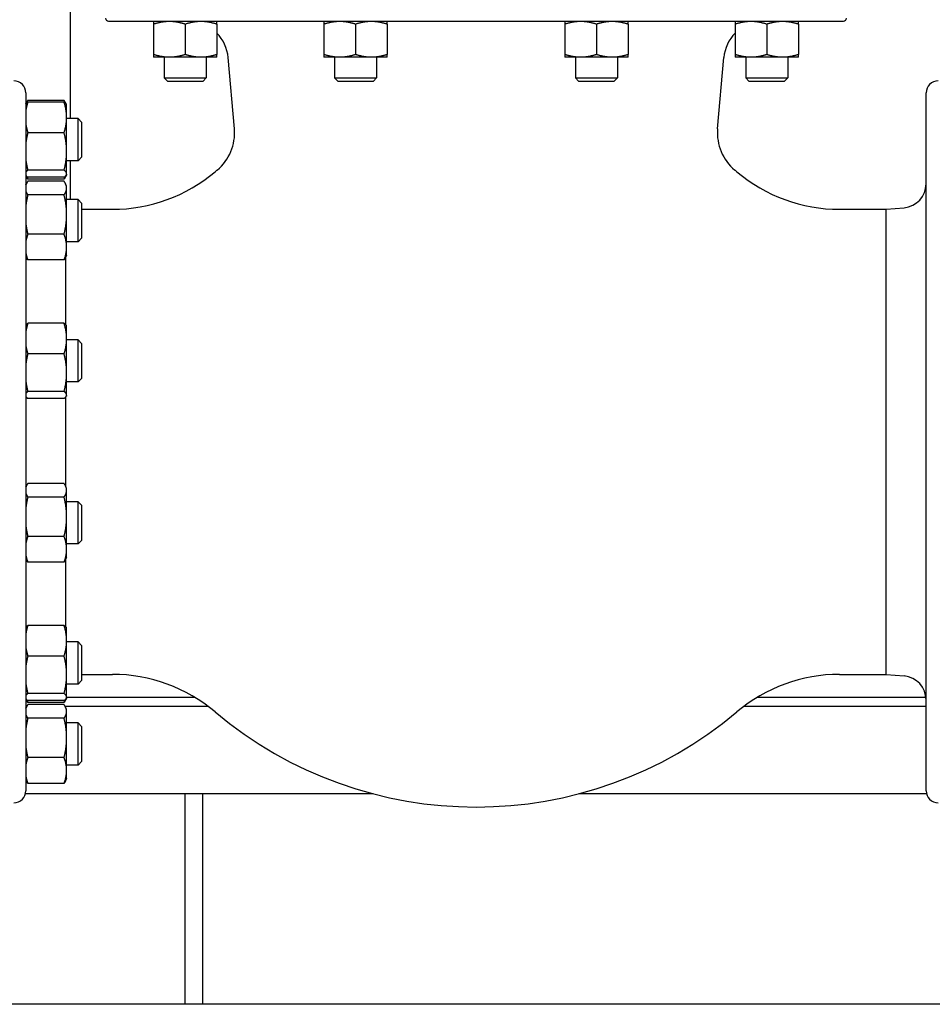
# Model space of a CAD drawing. Header units: inches. Extents: x 24 to 1128, y -94 to 748.
# Tile 75 of 256: x 279 to 298, y 292 to 313. Entities that reach past the tile are written whole.
import ezdxf

# ---------------------------------------------------------------- set-up
doc = ezdxf.new("R2010")
doc.units = ezdxf.units.IN
doc.header["$LTSCALE"] = 32
doc.header["$MEASUREMENT"] = 0
doc.layers.add('Visible (ANSI)', color=7, linetype='Continuous', lineweight=30)

msp = doc.modelspace()

# ---------------------------------------------------------------- linework, layer by layer
at = {"layer": 'Visible (ANSI)'}
for p, q in [((279.82561, 310.65389), (279.82561, 323.12537)), ((280.61902, 312.67837), (295.88502, 312.67837)), ((281.55551, 312.61978), (281.55551, 311.98697)), ((282.21151, 312.61978), (282.21151, 311.98697)), ((282.86751, 312.61978), (282.86751, 311.98697)), ((285.09396, 312.61978), (285.09396, 311.98697)), ((285.74996, 312.61978), (285.74996, 311.98697)), ((286.40596, 312.61978), (286.40596, 311.98697)), ((290.09808, 312.61978), (290.09808, 311.98697)), ((290.75408, 312.61978), (290.75408, 311.98697)), ((291.41008, 312.61978), (291.41008, 311.98697)), ((293.63653, 312.61978), (293.63653, 311.98697)), ((294.29253, 312.61978), (294.29253, 311.98697)), ((294.94853, 312.61978), (294.94853, 311.98697)), ((281.88351, 311.92837), (281.55551, 311.92837)), ((281.77401, 311.92837), (281.77401, 311.50002)), ((282.53951, 311.92837), (281.88351, 311.92837)), ((282.86751, 311.92837), (282.53951, 311.92837)), ((282.64901, 311.92837), (282.64901, 311.50002)), ((283.23279, 310.44074), (283.10307, 311.92345)), ((285.42196, 311.92837), (285.09396, 311.92837)), ((285.31246, 311.92837), (285.31246, 311.50002)), ((286.07796, 311.92837), (285.42196, 311.92837)), ((286.40596, 311.92837), (286.07796, 311.92837)), ((286.18746, 311.92837), (286.18746, 311.50002)), ((290.42608, 311.92837), (290.09808, 311.92837)), ((290.31658, 311.92837), (290.31658, 311.50002)), ((291.08208, 311.92837), (290.42608, 311.92837)), ((291.41008, 311.92837), (291.08208, 311.92837)), ((291.19158, 311.92837), (291.19158, 311.50002)), ((293.27125, 310.44074), (293.40097, 311.92345)), ((293.96453, 311.92837), (293.63653, 311.92837)), ((293.85503, 311.92837), (293.85503, 311.50002)), ((294.62053, 311.92837), (293.96453, 311.92837)), ((294.94853, 311.92837), (294.62053, 311.92837)), ((294.73003, 311.92837), (294.73003, 311.50002)), ((281.84016, 311.43387), (281.77401, 311.50002)), ((281.77401, 311.50002), (282.64901, 311.50002)), ((281.84016, 311.43387), (282.58286, 311.43387)), ((282.58286, 311.43387), (282.64901, 311.50002)), ((285.37861, 311.43387), (285.31246, 311.50002)), ((285.31246, 311.50002), (286.18746, 311.50002)), ((285.37861, 311.43387), (286.12131, 311.43387)), ((286.12131, 311.43387), (286.18746, 311.50002)), ((290.38273, 311.43387), (290.31658, 311.50002)), ((290.31658, 311.50002), (291.19158, 311.50002)), ((290.38273, 311.43387), (291.12543, 311.43387)), ((291.12543, 311.43387), (291.19158, 311.50002)), ((293.92118, 311.43387), (293.85503, 311.50002)), ((293.85503, 311.50002), (294.73003, 311.50002)), ((293.92118, 311.43387), (294.66388, 311.43387)), ((294.66388, 311.43387), (294.73003, 311.50002)), ((278.90202, 311.18787), (278.90202, 296.68787)), ((279.69615, 311.03382), (278.94089, 311.03382)), ((279.69615, 310.99692), (278.94089, 310.99692)), ((297.60202, 296.68787), (297.60202, 311.18787)), ((278.90202, 310.96327), (278.91037, 310.98118)), ((279.74277, 310.94665), (279.72667, 310.98118)), ((279.74802, 310.93539), (279.74277, 310.94665)), ((279.74802, 310.67927), (279.74802, 310.93539)), ((279.74802, 309.97135), (279.74802, 310.67927)), ((279.9851, 310.65389), (279.74802, 310.65389)), ((280.05802, 310.58098), (279.9851, 310.65389)), ((279.9851, 309.77889), (279.9851, 310.65389)), ((280.05802, 310.58098), (280.05802, 309.85181)), ((279.69615, 310.36161), (278.94089, 310.36161)), ((279.74802, 309.50848), (279.74802, 309.97135)), ((279.9851, 309.77889), (279.74802, 309.77889)), ((279.82561, 308.97157), (279.82561, 309.77889)), ((280.05802, 309.85181), (279.9851, 309.77889)), ((279.69615, 309.58109), (278.94089, 309.58109)), ((278.90202, 309.46951), (278.91037, 309.45161)), ((279.69615, 309.43587), (278.94089, 309.43587)), ((279.69615, 309.39896), (278.94089, 309.39896)), ((279.69615, 309.3515), (278.94089, 309.3515)), ((279.74277, 309.48613), (279.72667, 309.45161)), ((279.74802, 309.49739), (279.74277, 309.48613)), ((279.74802, 309.49739), (279.74802, 309.50848)), ((278.90202, 309.28095), (278.91037, 309.29886)), ((279.74802, 309.25307), (279.72667, 309.29886)), ((279.74802, 309.21002), (279.74802, 309.25307)), ((279.74802, 308.65983), (279.74802, 309.21002)), ((279.69615, 309.06855), (278.94089, 309.06855)), ((279.9851, 308.97157), (279.74802, 308.97157)), ((280.05802, 308.89865), (279.9851, 308.97157)), ((279.9851, 308.09657), (279.9851, 308.97157)), ((280.05802, 308.89865), (280.05802, 308.16949)), ((280.05802, 308.76969), (280.70054, 308.76969)), ((295.8035, 308.76969), (296.77502, 308.76969)), ((296.77502, 308.76969), (297.1456, 308.80211)), ((296.77502, 299.10606), (296.77502, 308.76969)), ((279.74802, 307.98388), (279.74802, 308.65983)), ((279.69615, 308.25112), (278.94089, 308.25112)), ((280.05802, 308.16949), (279.9851, 308.09657)), ((279.9851, 308.09657), (279.74802, 308.09657)), ((279.74802, 307.81507), (279.74802, 307.98388)), ((278.90202, 307.78719), (278.91037, 307.76928)), ((279.69615, 307.71664), (278.94089, 307.71664)), ((279.74802, 307.81507), (279.72667, 307.76928)), ((279.72902, 306.37105), (279.72902, 307.77432)), ((279.69615, 306.40072), (278.94089, 306.40072)), ((279.74802, 306.3392), (279.74277, 306.35046)), ((279.74802, 306.08307), (279.74802, 306.3392)), ((279.74802, 305.37516), (279.74802, 306.08307)), ((279.9851, 306.0577), (279.74802, 306.0577)), ((280.05802, 305.98478), (279.9851, 306.0577)), ((279.9851, 305.1827), (279.9851, 306.0577)), ((280.05802, 305.98478), (280.05802, 305.25562)), ((279.69615, 305.76542), (278.94089, 305.76542)), ((279.74802, 304.91228), (279.74802, 305.37516)), ((279.9851, 305.1827), (279.74802, 305.1827)), ((280.05802, 305.25562), (279.9851, 305.1827)), ((279.69615, 304.98489), (278.94089, 304.98489)), ((279.72902, 303.0153), (279.72902, 304.86935)), ((279.74802, 304.9012), (279.74277, 304.88994)), ((279.74802, 304.9012), (279.74802, 304.91228)), ((279.69615, 304.83967), (278.94089, 304.83967)), ((278.90202, 303.00243), (278.91037, 303.02034)), ((279.69615, 303.07298), (278.94089, 303.07298)), ((279.74802, 302.97455), (279.72667, 303.02034)), ((279.74802, 302.93151), (279.74802, 302.97455)), ((279.74802, 302.38131), (279.74802, 302.93151)), ((279.69615, 302.79003), (278.94089, 302.79003)), ((279.9851, 302.69305), (279.74802, 302.69305)), ((280.05802, 302.62013), (279.9851, 302.69305)), ((279.9851, 301.81805), (279.9851, 302.69305)), ((280.05802, 302.62013), (280.05802, 301.89097)), ((279.74802, 301.70536), (279.74802, 302.38131)), ((279.69615, 301.9726), (278.94089, 301.9726)), ((279.9851, 301.81805), (279.74802, 301.81805)), ((280.05802, 301.89097), (279.9851, 301.81805)), ((279.74802, 301.53655), (279.74802, 301.70536)), ((278.90202, 301.50867), (278.91037, 301.49076)), ((279.69615, 301.43812), (278.94089, 301.43812)), ((279.74802, 301.53655), (279.72667, 301.49076)), ((279.72902, 300.09253), (279.72902, 301.49581)), ((279.69615, 300.12221), (278.94089, 300.12221)), ((279.74802, 300.06068), (279.74277, 300.07194)), ((279.74802, 299.80455), (279.74802, 300.06068)), ((279.74802, 299.09664), (279.74802, 299.80455)), ((279.9851, 299.77918), (279.74802, 299.77918)), ((280.05802, 299.70626), (279.9851, 299.77918)), ((279.9851, 298.90418), (279.9851, 299.77918)), ((280.05802, 299.70626), (280.05802, 298.9771)), ((279.69615, 299.4869), (278.94089, 299.4869)), ((279.74802, 298.63377), (279.74802, 299.09664)), ((280.05802, 298.9771), (279.9851, 298.90418)), ((280.05802, 299.10606), (280.70054, 299.10606)), ((295.8035, 299.10606), (296.77502, 299.10606)), ((296.77502, 299.10606), (297.1456, 299.07364)), ((279.9851, 298.90418), (279.74802, 298.90418)), ((278.90236, 298.59407), (278.91037, 298.57689)), ((279.69615, 298.70637), (278.94089, 298.70637)), ((279.69615, 298.56116), (278.94089, 298.56116)), ((279.69615, 298.52425), (278.94089, 298.52425)), ((279.74277, 298.61142), (279.72667, 298.57689)), ((279.74802, 298.62268), (279.74277, 298.61142)), ((279.74802, 298.62268), (279.74802, 298.63377)), ((282.41784, 298.62537), (279.74802, 298.62537)), ((297.59953, 298.62537), (294.0862, 298.62537)), ((278.91694, 298.43737), (278.90202, 298.43737)), ((278.90202, 298.40624), (278.91037, 298.42414)), ((279.69615, 298.47679), (278.94089, 298.47679)), ((282.69474, 298.43737), (279.7201, 298.43737)), ((279.74802, 298.37836), (279.72667, 298.42414)), ((279.74802, 298.33531), (279.74802, 298.37836)), ((279.74802, 297.78512), (279.74802, 298.33531)), ((297.60202, 298.43737), (293.8093, 298.43737)), ((279.69615, 298.19384), (278.94089, 298.19384)), ((279.9851, 298.09686), (279.74802, 298.09686)), ((280.05802, 298.02394), (279.9851, 298.09686)), ((279.9851, 297.22186), (279.9851, 298.09686)), ((280.05802, 298.02394), (280.05802, 297.29477)), ((279.74802, 297.10917), (279.74802, 297.78512)), ((279.69615, 297.37641), (278.94089, 297.37641)), ((280.05802, 297.29477), (279.9851, 297.22186)), ((279.9851, 297.22186), (279.74802, 297.22186)), ((279.74802, 296.94036), (279.74802, 297.10917)), ((278.90202, 296.91248), (278.91037, 296.89457)), ((279.74802, 296.94036), (279.72667, 296.89457)), ((279.69615, 296.84193), (278.94089, 296.84193)), ((286.11642, 296.62537), (278.89408, 296.62537)), ((282.20061, 296.62537), (282.20061, 292.25037)), ((282.57561, 292.25037), (282.57561, 296.62537)), ((297.60996, 296.62537), (290.38761, 296.62537)), ((335.47102, 292.25037), (225.79552, 292.25037))]:
    msp.add_line(p, q, dxfattribs=at)
for centre, radius, start, end in [((280.61902, 312.74137), 0.063, 180, 270), ((295.88502, 312.74137), 0.063, 270, 0), ((282.27921, 311.85137), 0.827, 5, 44.654126), ((294.22483, 311.85137), 0.827, 135.345874, 175), ((278.65202, 311.18787), 0.25, 0, 90), ((297.85202, 311.18787), 0.25, 90, 180), ((282.23659, 310.35359), 1, 309.711297, 5), ((294.26745, 310.35359), 1, 175, 230.288703), ((288.25202, 303.11087), 8.415, 129.711297, 130.102696), ((288.25202, 303.11087), 8.415, 49.897303, 50.288703), ((280.70054, 312.07769), 3.308, 270, 310.102697), ((295.8035, 312.07769), 3.308, 229.897303, 270), ((279.40202, 309.30021), 0.5, 180, 182.123617), ((297.10202, 309.30021), 0.5, 275, 0), ((280.70054, 295.79806), 3.308, 49.897303, 90), ((295.8035, 295.79806), 3.308, 90, 130.102697), ((297.10202, 298.57554), 0.5, 0, 85), ((279.40202, 298.57554), 0.5, 177.456316, 180), ((288.25202, 304.76487), 8.415, 229.897304, 310.102697), ((278.65202, 296.68787), 0.25, 270, 0), ((297.85202, 296.68787), 0.25, 180, 270)]:
    msp.add_arc(centre, radius, start, end, dxfattribs=at)
for points, weights in [([(281.55551, 312.67837), (281.55551, 312.67837), (281.55551, 312.61978)], [1, 1.04314139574, 1.01001874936]), ([(281.55551, 312.61978), (281.73128, 312.67837), (281.88351, 312.67837)], [1.01001874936, 1.04314139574, 1]), ([(281.88351, 312.67837), (282.03574, 312.67837), (282.21151, 312.61978)], [1, 1.04314139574, 1.01001874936]), ([(282.21151, 312.61978), (282.38728, 312.67837), (282.53951, 312.67837)], [1.01001874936, 1.04314139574, 1]), ([(282.53951, 312.67837), (282.69174, 312.67837), (282.86751, 312.61978)], [1, 1.04314139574, 1.01001874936]), ([(282.86751, 312.61978), (282.86751, 312.67407), (282.86751, 312.67804)], [1.01001874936, 1.04063161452, 1.00609998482]), ([(285.09396, 312.67837), (285.09396, 312.67837), (285.09396, 312.61978)], [1, 1.04314139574, 1.01001874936]), ([(285.09396, 312.61978), (285.26973, 312.67837), (285.42196, 312.67837)], [1.01001874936, 1.04314139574, 1]), ([(285.42196, 312.67837), (285.57418, 312.67837), (285.74996, 312.61978)], [1, 1.04314139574, 1.01001874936]), ([(285.74996, 312.61978), (285.92573, 312.67837), (286.07796, 312.67837)], [1.01001874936, 1.04314139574, 1]), ([(286.07796, 312.67837), (286.23018, 312.67837), (286.40596, 312.61978)], [1, 1.04314139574, 1.01001874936]), ([(286.40596, 312.61978), (286.40596, 312.67837), (286.40596, 312.67837)], [1.01001874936, 1.04314139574, 1]), ([(290.09808, 312.67837), (290.09808, 312.67837), (290.09808, 312.61978)], [1, 1.04314139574, 1.01001874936]), ([(290.09808, 312.61978), (290.27385, 312.67837), (290.42608, 312.67837)], [1.01001874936, 1.04314139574, 1]), ([(290.42608, 312.67837), (290.57831, 312.67837), (290.75408, 312.61978)], [1, 1.04314139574, 1.01001874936]), ([(290.75408, 312.61978), (290.92985, 312.67837), (291.08208, 312.67837)], [1.01001874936, 1.04314139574, 1]), ([(291.08208, 312.67837), (291.23431, 312.67837), (291.41008, 312.61978)], [1, 1.04314139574, 1.01001874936]), ([(291.41008, 312.61978), (291.41008, 312.67837), (291.41008, 312.67837)], [1.01001874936, 1.04314139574, 1]), ([(293.63653, 312.61978), (293.8123, 312.67837), (293.96453, 312.67837)], [1.01001874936, 1.04314139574, 1]), ([(293.63653, 312.67804), (293.63653, 312.67407), (293.63653, 312.61978)], [1.00609998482, 1.04063161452, 1.01001874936]), ([(293.96453, 312.67837), (294.11675, 312.67837), (294.29253, 312.61978)], [1, 1.04314139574, 1.01001874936]), ([(294.29253, 312.61978), (294.4683, 312.67837), (294.62053, 312.67837)], [1.01001874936, 1.04314139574, 1]), ([(294.62053, 312.67837), (294.77275, 312.67837), (294.94853, 312.61978)], [1, 1.04314139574, 1.01001874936]), ([(294.94853, 312.61978), (294.94853, 312.67837), (294.94853, 312.67837)], [1.01001874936, 1.04314139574, 1]), ([(281.55551, 311.98697), (281.55551, 311.92837), (281.55551, 311.92837)], [1.01001874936, 1.04314139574, 1]), ([(281.88351, 311.92837), (281.73128, 311.92837), (281.55551, 311.98697)], [1, 1.04314139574, 1.01001874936]), ([(282.21151, 311.98697), (282.03574, 311.92837), (281.88351, 311.92837)], [1.01001874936, 1.04314139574, 1]), ([(282.53951, 311.92837), (282.38728, 311.92837), (282.21151, 311.98697)], [1, 1.04314139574, 1.01001874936]), ([(282.86751, 311.98697), (282.69174, 311.92837), (282.53951, 311.92837)], [1.01001874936, 1.04314139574, 1]), ([(282.86751, 311.92837), (282.86751, 311.92837), (282.86751, 311.98697)], [1, 1.04314139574, 1.01001874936]), ([(285.09396, 311.98697), (285.09396, 311.92837), (285.09396, 311.92837)], [1.01001874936, 1.04314139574, 1]), ([(285.42196, 311.92837), (285.26973, 311.92837), (285.09396, 311.98697)], [1, 1.04314139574, 1.01001874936]), ([(285.74996, 311.98697), (285.57418, 311.92837), (285.42196, 311.92837)], [1.01001874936, 1.04314139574, 1]), ([(286.07796, 311.92837), (285.92573, 311.92837), (285.74996, 311.98697)], [1, 1.04314139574, 1.01001874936]), ([(286.40596, 311.98697), (286.23018, 311.92837), (286.07796, 311.92837)], [1.01001874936, 1.04314139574, 1]), ([(286.40596, 311.92837), (286.40596, 311.92837), (286.40596, 311.98697)], [1, 1.04314139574, 1.01001874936]), ([(290.09808, 311.98697), (290.09808, 311.92837), (290.09808, 311.92837)], [1.01001874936, 1.04314139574, 1]), ([(290.42608, 311.92837), (290.27385, 311.92837), (290.09808, 311.98697)], [1, 1.04314139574, 1.01001874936]), ([(290.75408, 311.98697), (290.57831, 311.92837), (290.42608, 311.92837)], [1.01001874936, 1.04314139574, 1]), ([(291.08208, 311.92837), (290.92985, 311.92837), (290.75408, 311.98697)], [1, 1.04314139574, 1.01001874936]), ([(291.41008, 311.98697), (291.23431, 311.92837), (291.08208, 311.92837)], [1.01001874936, 1.04314139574, 1]), ([(291.41008, 311.92837), (291.41008, 311.92837), (291.41008, 311.98697)], [1, 1.04314139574, 1.01001874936]), ([(293.63653, 311.98697), (293.63653, 311.92837), (293.63653, 311.92837)], [1.01001874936, 1.04314139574, 1]), ([(293.96453, 311.92837), (293.8123, 311.92837), (293.63653, 311.98697)], [1, 1.04314139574, 1.01001874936]), ([(294.29253, 311.98697), (294.11675, 311.92837), (293.96453, 311.92837)], [1.01001874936, 1.04314139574, 1]), ([(294.62053, 311.92837), (294.4683, 311.92837), (294.29253, 311.98697)], [1, 1.04314139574, 1.01001874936]), ([(294.94853, 311.98697), (294.77275, 311.92837), (294.62053, 311.92837)], [1.01001874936, 1.04314139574, 1]), ([(294.94853, 311.92837), (294.94853, 311.92837), (294.94853, 311.98697)], [1, 1.04314139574, 1.01001874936]), ([(278.94089, 311.03382), (278.91475, 310.99562), (278.90202, 310.96124)], [1, 1.01877372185, 1.01897523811]), ([(278.94089, 310.99692), (278.91475, 310.91113), (278.90202, 310.83396)], [1, 1.01877372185, 1.01897523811]), ([(278.90202, 310.95967), (278.91475, 310.97731), (278.94089, 310.99692)], [1.01897523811, 1.01877372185, 1]), ([(279.73619, 310.95801), (279.7235, 310.99385), (279.69615, 311.03382)], [1.01895290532, 1.01965956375, 1]), ([(279.74802, 310.67927), (279.74802, 310.82669), (279.69615, 310.99692)], [1, 1.0379548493, 1]), ([(279.69615, 310.99692), (279.7318, 310.97017), (279.74277, 310.94665)], [1, 1.02578038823, 1.01653872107]), ([(279.69615, 310.36161), (279.74802, 310.53184), (279.74802, 310.67927)], [1, 1.0379548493, 1]), ([(278.90202, 310.52457), (278.91475, 310.4474), (278.94089, 310.36161)], [1.01897523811, 1.01877372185, 1]), ([(278.94089, 310.36161), (278.91475, 310.25622), (278.90202, 310.1614)], [1, 1.01877372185, 1.01897523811]), ([(279.74802, 309.97135), (279.74802, 310.15247), (279.69615, 310.36161)], [1, 1.0379548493, 1]), ([(279.69615, 309.58109), (279.74802, 309.79023), (279.74802, 309.97135)], [1, 1.0379548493, 1]), ([(278.90202, 309.7813), (278.91475, 309.68648), (278.94089, 309.58109)], [1.01897523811, 1.01877372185, 1]), ([(278.94089, 309.58109), (278.91475, 309.56148), (278.90202, 309.54384)], [1, 1.01877372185, 1.01897523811]), ([(279.74802, 309.50848), (279.74802, 309.54218), (279.69615, 309.58109)], [1, 1.0379548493, 1]), ([(278.90202, 309.47312), (278.91475, 309.45548), (278.94089, 309.43587)], [1.01897523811, 1.01877372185, 1]), ([(278.94089, 309.3515), (278.91475, 309.31329), (278.90202, 309.27892)], [1, 1.01877372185, 1.01897523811]), ([(278.94089, 309.39896), (278.92214, 309.42636), (278.91037, 309.45161)], [1, 1.01339325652, 1.01733426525]), ([(278.9239, 309.44964), (278.9315, 309.42487), (278.94089, 309.39896)], [1.01098059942, 1.00665836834, 1]), ([(279.69615, 309.43587), (279.74802, 309.47478), (279.74802, 309.50848)], [1, 1.0379548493, 1]), ([(279.72667, 309.45161), (279.7149, 309.42636), (279.69615, 309.39896)], [1.01733426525, 1.01339325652, 1]), ([(279.69615, 309.39896), (279.70553, 309.42487), (279.71314, 309.44964)], [1, 1.00665836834, 1.01098059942]), ([(279.74802, 309.21002), (279.74802, 309.27568), (279.69615, 309.3515)], [1, 1.0379548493, 1]), ([(279.69615, 309.06855), (279.74802, 309.14436), (279.74802, 309.21002)], [1, 1.0379548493, 1]), ([(278.90202, 309.14113), (278.91475, 309.10676), (278.94089, 309.06855)], [1.01897523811, 1.01877372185, 1]), ([(278.94089, 309.06855), (278.91475, 308.95817), (278.90202, 308.85887)], [1, 1.01877372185, 1.01897523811]), ([(279.74802, 308.65983), (279.74802, 308.84952), (279.69615, 309.06855)], [1, 1.0379548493, 1]), ([(279.69615, 308.25112), (279.74802, 308.47015), (279.74802, 308.65983)], [1, 1.0379548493, 1]), ([(278.90202, 308.46079), (278.91475, 308.3615), (278.94089, 308.25112)], [1.01897523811, 1.01877372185, 1]), ([(278.94089, 308.25112), (278.91475, 308.17895), (278.90202, 308.11402)], [1, 1.01877372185, 1.01897523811]), ([(279.74802, 307.98388), (279.74802, 308.1079), (279.69615, 308.25112)], [1, 1.0379548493, 1]), ([(279.69615, 307.71664), (279.74802, 307.85985), (279.74802, 307.98388)], [1, 1.0379548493, 1]), ([(278.90202, 307.85374), (278.91475, 307.78881), (278.94089, 307.71664)], [1.01897523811, 1.01877372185, 1]), ([(278.94089, 307.71664), (278.92214, 307.74404), (278.91037, 307.76928)], [1, 1.01339325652, 1.01733426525]), ([(279.72667, 307.76928), (279.7149, 307.74404), (279.69615, 307.71664)], [1.01733426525, 1.01339325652, 1]), ([(278.90202, 306.36347), (278.91475, 306.38111), (278.94089, 306.40072)], [1.01897523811, 1.01877372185, 1]), ([(278.94089, 306.40072), (278.91475, 306.31494), (278.90202, 306.23776)], [1, 1.01877372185, 1.01897523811]), ([(279.69615, 306.40072), (279.7318, 306.37398), (279.74277, 306.35046)], [1, 1.02578038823, 1.01653872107]), ([(279.74802, 306.08307), (279.74802, 306.23049), (279.69615, 306.40072)], [1, 1.0379548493, 1]), ([(279.69615, 305.76542), (279.74802, 305.93565), (279.74802, 306.08307)], [1, 1.0379548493, 1]), ([(278.90202, 305.92838), (278.91475, 305.8512), (278.94089, 305.76542)], [1.01897523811, 1.01877372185, 1]), ([(278.94089, 305.76542), (278.91475, 305.66002), (278.90202, 305.56521)], [1, 1.01877372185, 1.01897523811]), ([(279.74802, 305.37516), (279.74802, 305.55628), (279.69615, 305.76542)], [1, 1.0379548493, 1]), ([(279.69615, 304.98489), (279.74802, 305.19403), (279.74802, 305.37516)], [1, 1.0379548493, 1]), ([(278.90202, 305.1851), (278.91475, 305.09029), (278.94089, 304.98489)], [1.01897523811, 1.01877372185, 1]), ([(278.94089, 304.98489), (278.91475, 304.96528), (278.90202, 304.94764)], [1, 1.01877372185, 1.01897523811]), ([(278.90202, 304.87692), (278.91475, 304.85928), (278.94089, 304.83967)], [1.01897523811, 1.01877372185, 1]), ([(279.74802, 304.91228), (279.74802, 304.94598), (279.69615, 304.98489)], [1, 1.0379548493, 1]), ([(279.69615, 304.83967), (279.74802, 304.87858), (279.74802, 304.91228)], [1, 1.0379548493, 1]), ([(278.94089, 303.07298), (278.91475, 303.03477), (278.90202, 303.0004)], [1, 1.01877372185, 1.01897523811]), ([(279.74802, 302.93151), (279.74802, 302.99716), (279.69615, 303.07298)], [1, 1.0379548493, 1]), ([(278.90202, 302.86261), (278.91475, 302.82824), (278.94089, 302.79003)], [1.01897523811, 1.01877372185, 1]), ([(279.69615, 302.79003), (279.74802, 302.86585), (279.74802, 302.93151)], [1, 1.0379548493, 1]), ([(278.94089, 302.79003), (278.91475, 302.67965), (278.90202, 302.58035)], [1, 1.01877372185, 1.01897523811]), ([(279.74802, 302.38131), (279.74802, 302.571), (279.69615, 302.79003)], [1, 1.0379548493, 1]), ([(279.69615, 301.9726), (279.74802, 302.19163), (279.74802, 302.38131)], [1, 1.0379548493, 1]), ([(278.90202, 302.18228), (278.91475, 302.08298), (278.94089, 301.9726)], [1.01897523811, 1.01877372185, 1]), ([(278.94089, 301.9726), (278.91475, 301.90043), (278.90202, 301.8355)], [1, 1.01877372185, 1.01897523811]), ([(279.74802, 301.70536), (279.74802, 301.82939), (279.69615, 301.9726)], [1, 1.0379548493, 1]), ([(278.90202, 301.57522), (278.91475, 301.51029), (278.94089, 301.43812)], [1.01897523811, 1.01877372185, 1]), ([(279.69615, 301.43812), (279.74802, 301.58133), (279.74802, 301.70536)], [1, 1.0379548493, 1]), ([(278.94089, 301.43812), (278.92214, 301.46552), (278.91037, 301.49076)], [1, 1.01339325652, 1.01733426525]), ([(279.72667, 301.49076), (279.7149, 301.46552), (279.69615, 301.43812)], [1.01733426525, 1.01339325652, 1]), ([(278.90202, 300.08496), (278.91475, 300.1026), (278.94089, 300.12221)], [1.01897523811, 1.01877372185, 1]), ([(278.94089, 300.12221), (278.91475, 300.03642), (278.90202, 299.95925)], [1, 1.01877372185, 1.01897523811]), ([(279.69615, 300.12221), (279.7318, 300.09546), (279.74277, 300.07194)], [1, 1.02578038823, 1.01653872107]), ([(279.74802, 299.80455), (279.74802, 299.95198), (279.69615, 300.12221)], [1, 1.0379548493, 1]), ([(279.69615, 299.4869), (279.74802, 299.65713), (279.74802, 299.80455)], [1, 1.0379548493, 1]), ([(278.90202, 299.64986), (278.91475, 299.57269), (278.94089, 299.4869)], [1.01897523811, 1.01877372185, 1]), ([(278.94089, 299.4869), (278.91475, 299.3815), (278.90202, 299.28669)], [1, 1.01877372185, 1.01897523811]), ([(279.74802, 299.09664), (279.74802, 299.27776), (279.69615, 299.4869)], [1, 1.0379548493, 1]), ([(279.69615, 298.70637), (279.74802, 298.91552), (279.74802, 299.09664)], [1, 1.0379548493, 1]), ([(278.90202, 298.90659), (278.91475, 298.81177), (278.94089, 298.70637)], [1.01897523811, 1.01877372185, 1]), ([(278.94089, 298.70637), (278.91475, 298.68677), (278.90202, 298.66912)], [1, 1.01877372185, 1.01897523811]), ([(278.90202, 298.59841), (278.91475, 298.58076), (278.94089, 298.56116)], [1.01897523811, 1.01877372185, 1]), ([(278.94089, 298.52425), (278.92214, 298.55165), (278.91037, 298.57689)], [1, 1.01339325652, 1.01733426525]), ([(278.9239, 298.57492), (278.9315, 298.55015), (278.94089, 298.52425)], [1.01098059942, 1.00665836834, 1]), ([(279.74802, 298.63377), (279.74802, 298.66746), (279.69615, 298.70637)], [1, 1.0379548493, 1]), ([(279.69615, 298.56116), (279.74802, 298.60007), (279.74802, 298.63377)], [1, 1.0379548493, 1]), ([(279.72667, 298.57689), (279.7149, 298.55165), (279.69615, 298.52425)], [1.01733426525, 1.01339325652, 1]), ([(279.69615, 298.52425), (279.70553, 298.55015), (279.71314, 298.57492)], [1, 1.00665836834, 1.01098059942]), ([(278.94089, 298.47679), (278.91475, 298.43858), (278.90202, 298.40421)], [1, 1.01877372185, 1.01897523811]), ([(279.74802, 298.33531), (279.74802, 298.40097), (279.69615, 298.47679)], [1, 1.0379548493, 1]), ([(279.69615, 298.19384), (279.74802, 298.26965), (279.74802, 298.33531)], [1, 1.0379548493, 1]), ([(278.90202, 298.26642), (278.91475, 298.23204), (278.94089, 298.19384)], [1.01897523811, 1.01877372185, 1]), ([(278.94089, 298.19384), (278.91475, 298.08346), (278.90202, 297.98416)], [1, 1.01877372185, 1.01897523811]), ([(279.74802, 297.78512), (279.74802, 297.97481), (279.69615, 298.19384)], [1, 1.0379548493, 1]), ([(279.69615, 297.37641), (279.74802, 297.59544), (279.74802, 297.78512)], [1, 1.0379548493, 1]), ([(278.90202, 297.58608), (278.91475, 297.48678), (278.94089, 297.37641)], [1.01897523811, 1.01877372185, 1]), ([(278.94089, 297.37641), (278.91475, 297.30423), (278.90202, 297.23931)], [1, 1.01877372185, 1.01897523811]), ([(279.74802, 297.10917), (279.74802, 297.23319), (279.69615, 297.37641)], [1, 1.0379548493, 1]), ([(279.69615, 296.84193), (279.74802, 296.98514), (279.74802, 297.10917)], [1, 1.0379548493, 1]), ([(278.90202, 296.97902), (278.91475, 296.9141), (278.94089, 296.84193)], [1.01897523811, 1.01877372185, 1]), ([(278.94089, 296.84193), (278.92214, 296.86933), (278.91037, 296.89457)], [1, 1.01339325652, 1.01733426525]), ([(279.72667, 296.89457), (279.7149, 296.86933), (279.69615, 296.84193)], [1.01733426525, 1.01339325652, 1])]:
    msp.add_rational_spline(points, weights, degree=2, dxfattribs=at)

doc.saveas('drawing.dxf')
